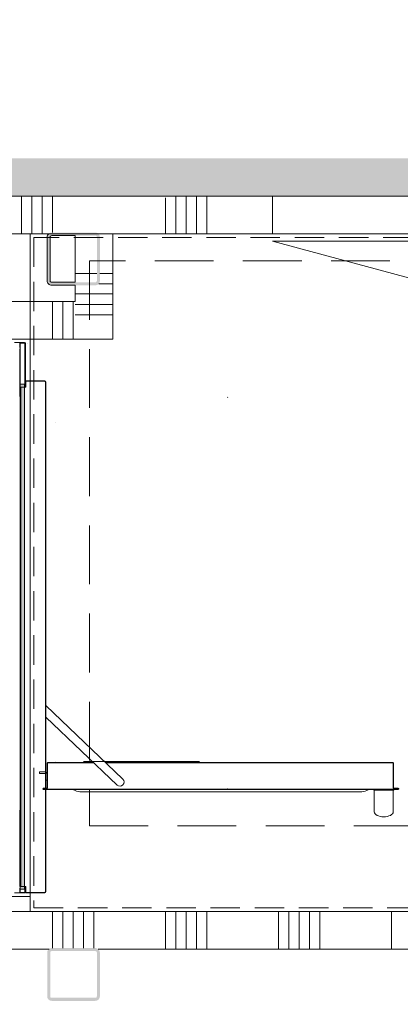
# Model space of a CAD drawing. Header units: millimetres. Extents: x -850 to 154668, y -24973 to 71030.
# Tile 51 of 212: x 42212 to 43224, y 22169 to 24783. Entities that reach past the tile are written whole.
import ezdxf

# ---------------------------------------------------------------- set-up
doc = ezdxf.new("R2010")
doc.units = ezdxf.units.MM
doc.header["$MEASUREMENT"] = 0
for name, pattern in [('B0701', [234.119993, 155.999994, -78.119999]), ('B0702', [117.37, 78.119999, -39.250001]), ('HIDDEN', [381, 254, -127])]:
    doc.linetypes.add(name, pattern=pattern)
for name, color, linetype in [('Info Wandafwerking aanduiding', 7, 'Continuous'), ('Info Wandafwerking aanduiding Doorsnede-arcering', 7, 'Continuous'), ('New_22 NC Binnenwanden', 7, 'Continuous'), ('New_22 NC Binnenwanden Deuren', 7, 'Continuous'), ('New_22 NC Binnenwanden Doorsnede-arcering', 7, 'Continuous'), ('New_22 NC Binnenwanden Laagscheidingslijnen', 7, 'Continuous'), ('New_23 Vloeren', 7, 'Continuous'), ('New_24 Trappen', 7, 'Continuous'), ('New_66 Transportvoorzieningen', 7, 'Continuous'), ('New_66 Transportvoorzieningen 2D arcering', 7, 'Continuous'), ('New_Z Ruimtefuncties Zone omranding', 7, 'Continuous'), ('S-COLS-____-OTLN.RVT S', 7, 'Continuous'), ('S-COLS-____-OTLN.RVT S Doorsnede-arcering', 7, 'Continuous')]:
    doc.layers.add(name, color=color, linetype=linetype)

# ---------------------------------------------------------------- blocks, each defined once
blk = doc.blocks.new('Slab_4_2', base_point=(42240, 24215))
at = {"layer": 'New_23 Vloeren', "color": 1, "linetype": 'Continuous', "lineweight": 0, "flags": 128}
blk.add_lwpolyline([(73125, 1975.4), (61760, 1975.4), (61760, 0), (45460.8, 0), (45460.8, 6520), (44275, 6520), (44275, 22415), (42240, 22415), (42240, 24215), (45785, 24215), (45785, 24035), (45785.9, 24035), (45785.9, 22795.4), (45875.9, 22795.4), (45875.9, 22645), (45785.9, 22645), (45785.9, 21400), (49560, 21400), (49560, 23250, 0.378329), (48662.8, 24261.4), (47275.4, 24261.4), (47275.4, 26285)], format="xyb", dxfattribs=at)
blk = doc.blocks.new('Slab_10_2', base_point=(25650, 26210))
at = {"layer": 'New_23 Vloeren', "color": 1, "linetype": 'Continuous', "lineweight": 0, "flags": 128}
blk.add_lwpolyline([(25650, 26210), (29980, 26210), (29980, 26485, -0.414214), (30780, 27285), (32755, 27285, -0.414214), (33555, 26485), (33555, 26285), (47275.4, 26285), (47275.4, 24215), (42240, 24215), (42240, 23935), (39850, 23935), (39850, 22415), (29870, 22415), (29870, 23140.4), (28539.9, 23140.4), (28539.9, 23015), (27005.4, 23015), (27005.4, 23139.6), (25650, 23139.6)], format="xyb", close=True, dxfattribs=at)
blk = doc.blocks.new('*X1354')
at = {"layer": 'New_22 NC Binnenwanden Doorsnede-arcering', "color": 254, "linetype": 'Continuous', "lineweight": 0, "true_color": 0xe9ebeb}
for p, q in [((39900, 24035), (39900, 23935)), ((39927.4, 24035), (39927.4, 23935)), ((39954.9, 24035), (39954.9, 23935)), ((39982.3, 24035), (39982.3, 23935)), ((40009.7, 24035), (40009.7, 23935)), ((40200, 24035), (40200, 23935)), ((40227.4, 24035), (40227.4, 23935)), ((40254.9, 24035), (40254.9, 23935)), ((40282.3, 24035), (40282.3, 23935)), ((40309.7, 24035), (40309.7, 23935)), ((40500, 24035), (40500, 23935)), ((40527.4, 24035), (40527.4, 23935)), ((40554.9, 24035), (40554.9, 23935)), ((40582.3, 24035), (40582.3, 23935)), ((40609.7, 24035), (40609.7, 23935)), ((40800, 24035), (40800, 23935)), ((40827.4, 24035), (40827.4, 23935)), ((40854.9, 24035), (40854.9, 23935)), ((40882.3, 24035), (40882.3, 23935)), ((40909.7, 24035), (40909.7, 23935)), ((41100, 24035), (41100, 23935)), ((41127.4, 24035), (41127.4, 23935)), ((41154.9, 24035), (41154.9, 23935)), ((41182.3, 24035), (41182.3, 23935)), ((41209.7, 24035), (41209.7, 23935)), ((41400, 24035), (41400, 23935)), ((41427.4, 24035), (41427.4, 23935)), ((41454.9, 24035), (41454.9, 23935)), ((41482.3, 24035), (41482.3, 23935)), ((41509.7, 24035), (41509.7, 23935)), ((41700, 24035), (41700, 23935)), ((41727.4, 24035), (41727.4, 23935)), ((41754.9, 24035), (41754.9, 23935)), ((41782.3, 24035), (41782.3, 23935)), ((41809.7, 24035), (41809.7, 23935)), ((42000, 24035), (42000, 23935)), ((42027.4, 24035), (42027.4, 23935)), ((42054.9, 24035), (42054.9, 23935)), ((42082.3, 24035), (42082.3, 23935)), ((42109.7, 24035), (42109.7, 23935)), ((42300, 24035), (42300, 23935)), ((42327.4, 24035), (42327.4, 23935)), ((42354.9, 24035), (42354.9, 23935))]:
    blk.add_line(p, q, dxfattribs=at)
blk = doc.blocks.new('Wall_201_2', base_point=(42460, 23935))
at = {"layer": 'New_22 NC Binnenwanden', "color": 8, "linetype": 'Continuous', "lineweight": 0, "true_color": 0x778488, "flags": 128}
for points in [[(42360, 24035), (39850, 24035)], [(39850, 23935), (40590, 23935)], [(40690, 23935), (42360, 23935)]]:
    blk.add_lwpolyline(points, dxfattribs=at)
at = {"layer": 'New_22 NC Binnenwanden', "color": 8, "lineweight": 0, "true_color": 0x778488}
blk.add_blockref('*X1354', (0, 0), dxfattribs=at)
blk = doc.blocks.new('Wall_202_2', base_point=(42240, 22455))
at = {"layer": 'New_22 NC Binnenwanden', "color": 8, "linetype": 'Continuous', "lineweight": 0, "true_color": 0x778488, "flags": 128}
for points in [[(42240, 22455), (42140, 22455)], [(42240, 22415), (42240, 22455)], [(42140, 22355), (42140, 22415)], [(42240, 22415), (42140, 22415)]]:
    blk.add_lwpolyline(points, dxfattribs=at)
blk = doc.blocks.new('Wall_361_2', base_point=(48510, 24315))
at = {"layer": 'Info Wandafwerking aanduiding Doorsnede-arcering', "linetype": 'Continuous', "lineweight": 0}
blk.add_hatch(color=1, dxfattribs=at).paths.add_polyline_path([(48510, 24415), (29755, 24415), (29755, 24315), (48510, 24315)])
blk = doc.blocks.new('#2D lift easy 1462x1520')
at = {"layer": 'New_66 Transportvoorzieningen 2D arcering', "linetype": 'Continuous', "lineweight": 0, "true_color": 0x99a3a6}
blk.add_hatch(color=253, dxfattribs=at).paths.add_polyline_path([(1360.8, 12875.9), (19.8, 12875.9), (19.8, 12864.9), (1360.8, 12864.9)])
at = {"layer": 'New_66 Transportvoorzieningen', "color": 253, "linetype": 'HIDDEN', "lineweight": 0, "true_color": 0x99a3a6}
for p, q in [((0, 14399.9), (0, 12849.9)), ((1480, 12849.9), (1480, 14399.9)), ((0, 12849.9), (1480, 12849.9))]:
    blk.add_line(p, q, dxfattribs=at)
at = {"layer": 'New_66 Transportvoorzieningen', "color": 7, "linetype": 'Continuous', "lineweight": 0}
for p, q in [((9.6, 12891.4), (9.6, 12864.4)), ((1471, 12891.4), (1471, 12864.4)), ((11.1, 12864.4), (11.1, 12875.4)), ((22.6, 12877.4), (11.6, 12877.4)), ((11.6, 12875.9), (53.1, 12875.9)), ((26.1, 12863.9), (11.6, 12863.9)), ((1360.8, 12875.9), (19.8, 12875.9)), ((19.8, 12875.9), (19.8, 12864.9)), ((19.8, 12864.9), (1360.8, 12864.9)), ((26.1, 12863.4), (26.1, 12863.9)), ((1352.5, 12875.9), (26.2, 12875.9)), ((26.5, 12875.9), (1352.5, 12875.9)), ((1352.5, 12874.6), (26.5, 12874.6)), ((26.5, 12874.6), (26.5, 12860.9)), ((45.6, 12877.4), (26.6, 12877.4)), ((30.6, 12877.4), (229.1, 12877.4)), ((46.1, 12877.1), (45.6, 12877.4)), ((46.6, 12877.4), (46.1, 12877.1)), ((52.1, 12877.4), (46.6, 12877.4)), ((53.1, 12875.9), (53.1, 12876.4)), ((1327.5, 12876.4), (1327.5, 12875.9)), ((1469, 12875.9), (1327.5, 12875.9)), ((1334, 12877.4), (1328.5, 12877.4)), ((1334.5, 12877.1), (1334, 12877.4)), ((1335, 12877.4), (1334.5, 12877.1)), ((1335, 12877.4), (1454, 12877.4)), ((1352.5, 12875.9), (1352.5, 12860.9)), ((1354.5, 12863.9), (1469, 12863.9)), ((1360.8, 12864.9), (1360.8, 12875.9)), ((1458, 12877.4), (1469, 12877.4)), ((1469.5, 12864.4), (1469.5, 12875.4)), ((9.5, 12860.9), (9.5, 12810.4)), ((26.5, 12860.9), (9.5, 12860.9)), ((10.7, 12810.4), (10.7, 12860.9)), ((11.6, 12862.4), (25.1, 12862.4)), ((1352.5, 12860.9), (1369.5, 12860.9)), ((1469, 12862.4), (1355.5, 12862.4)), ((1368.2, 12810.4), (1368.2, 12860.9)), ((1369.5, 12860.9), (1369.5, 12810.4)), ((1469.4, 12857.2), (1469.4, 12857.2)), ((284.3, 11871.8), (284.3, 12814)), ((285.3, 12814), (285.3, 11871.8)), ((286.3, 12814), (286.3, 12805.5)), ((287.3, 12805.5), (287.3, 12814)), ((327, 12824.9), (327, 12810.4)), ((331, 12824.9), (327, 12824.9)), ((331, 12824.9), (331, 12810.4)), ((1367, 12809.1), (12, 12809.1)), ((12, 12807.9), (1367, 12807.9)), ((12, 12807.9), (14, 12807.9)), ((267.5, 12807.9), (321, 12807.9)), ((286.3, 12805.5), (286.3, 12805.4)), ((286.3, 12805.5), (287.3, 12805.5)), ((287.3, 12804.4), (353.8, 12804.4)), ((353.8, 12803.4), (287.3, 12803.4)), ((476.4, 12807.9), (296, 12618.7)), ((309, 12808.4), (310, 12808.4)), ((309, 12808.4), (309, 12804.4)), ((325, 12808.4), (310, 12808.4)), ((311.9, 12603.5), (506.8, 12807.9)), ((321, 12807.9), (323, 12807.9)), ((354.8, 12680.4), (354.8, 12802.4)), ((355.8, 12802.4), (355.8, 12681.4)), ((358.8, 12782.8), (358.9, 12782.8)), ((1258.8, 12782.8), (1258.9, 12782.8)), ((283.8, 11951.6), (283.8, 12734.2)), ((278.4, 11968.6), (278.4, 12717.2)), ((358.8, 12707.8), (358.8, 12400.1)), ((354.8, 11886.4), (354.8, 12648.5)), ((355.8, 12649.5), (355.8, 11886.4)), ((358.8, 12450.1), (358.9, 12450.1)), ((285.3, 12326.4), (286.3, 12327.4)), ((285.3, 12325.4), (286.3, 12324.4)), ((1326.3, 12325.4), (1325.3, 12324.4)), ((213.9, 11924.2), (212.8, 11919.9)), ((215.5, 11928), (213.9, 11924.2)), ((217.4, 11931.1), (215.5, 11928)), ((219.5, 11933.4), (217.4, 11931.1)), ((221.9, 11934.9), (219.5, 11933.4)), ((224.3, 11935.4), (221.9, 11934.9)), ((282.3, 11935.4), (224.3, 11935.4)), ((282.3, 11935.4), (224.3, 11935.4)), ((282.3, 11935.1), (282.3, 11935.4)), ((282.3, 11933.3), (282.3, 11935.1)), ((282.3, 11933.2), (282.3, 11933.3)), ((282.3, 11933.1), (282.3, 11933.2)), ((282.3, 11932.9), (282.3, 11933.1)), ((282.3, 11932.7), (282.3, 11932.9)), ((282.3, 11932.3), (282.3, 11932.7)), ((282.3, 11931.6), (282.3, 11932.3)), ((282.3, 11930.5), (282.3, 11931.6)), ((282.3, 11930.5), (282.3, 11930)), ((282.3, 11930), (282.3, 11925.6)), ((282.3, 11925.6), (282.3, 11917)), ((284.3, 11937.9), (282.6, 11936.1)), ((212, 11915.2), (211.8, 11910.4)), ((211.8, 11910.4), (212, 11905.5)), ((212.8, 11919.9), (212, 11915.2)), ((212, 11905.5), (212.8, 11900.8)), ((212.8, 11900.8), (213.9, 11896.5)), ((213.9, 11896.5), (215.5, 11892.7)), ((282.3, 11917), (282.3, 11907.3)), ((282.3, 11907.3), (282.3, 11898.1)), ((282.3, 11898.1), (282.3, 11890.8)), ((215.5, 11892.7), (217.4, 11889.6)), ((217.4, 11889.6), (219.5, 11887.3)), ((219.5, 11887.3), (221.9, 11885.8)), ((221.9, 11885.8), (224.3, 11885.4)), ((224.3, 11885.4), (282.3, 11885.4)), ((282.3, 11890.8), (282.3, 11890.2)), ((282.3, 11889.1), (282.3, 11890.2)), ((282.3, 11888.4), (282.3, 11889.1)), ((282.3, 11888), (282.3, 11888.4)), ((282.3, 11886.1), (282.3, 11888)), ((282.3, 11885.3), (282.3, 11886.1)), ((282.6, 11884.6), (284.3, 11882.9)), ((286.3, 11883.4), (286.3, 11882.3)), ((286.3, 11882.3), (286.3, 11871.8)), ((287.3, 11882.3), (286.3, 11882.3)), ((287.3, 11885.4), (353.8, 11885.4)), ((353.8, 11884.4), (287.3, 11884.4)), ((287.3, 11871.8), (287.3, 11882.3))]:
    blk.add_line(p, q, dxfattribs=at)
for centre, radius, start, end in [((11.6, 12864.4), 2, 180, 270), ((11.6, 12875.4), 0.5, 90, 180), ((11.6, 12864.4), 0.5, 180, 270), ((25.1, 12863.4), 1, 270, 0), ((52.1, 12876.4), 1, 0, 90), ((1328.5, 12876.4), 1, 90, 180), ((1355.5, 12863.4), 1, 180, 270), ((1469, 12875.4), 0.5, 0, 90), ((1469, 12864.4), 2, 270, 0), ((1469, 12864.4), 0.5, 270, 0), ((285.8, 12814), 1.5, 0, 180), ((285.8, 12814), 0.5, 0, 180), ((12, 12810.4), 2.5, 180, 270), ((12, 12810.4), 1.25, 180, 270), ((287.3, 12805.4), 2, 180, 270), ((287.3, 12805.4), 1, 180, 270), ((325, 12810.4), 6, 270, 0), ((325, 12810.4), 2, 270, 0), ((353.8, 12802.4), 2, 0, 90), ((353.8, 12802.4), 1, 0, 90), ((1367, 12810.4), 1.25, 270, 0), ((1367, 12810.4), 2.5, 270, 0), ((308.4, 12717.2), 30, 145.3404, 180), ((284, 12734), 0.3, 0, 145.3404), ((303.9, 12611.1), 11, 136.3628, 316.3628), ((308.4, 11968.6), 30, 180, 214.6596), ((308.4, 11968.6), 30, 180, 214.6596), ((284, 11951.8), 0.3, 214.6596, 0), ((284, 11951.8), 0.3, 214.6596, 0), ((283.3, 11935.4), 1, 135, 180), ((283.3, 11885.3), 1, 180, 225), ((285.8, 11871.8), 1.5, 180, 0), ((287.3, 11883.4), 2, 90, 180), ((285.8, 11871.8), 0.5, 180, 0), ((287.3, 11883.4), 1, 90, 180), ((353.8, 11886.4), 1, 270, 0), ((353.8, 11886.4), 2, 270, 0)]:
    blk.add_arc(centre, radius, start, end, dxfattribs=at)
blk = doc.blocks.new('Column_37_2', base_point=(42355.5, 24148))
at = {"layer": 'S-COLS-____-OTLN.RVT S Doorsnede-arcering', "linetype": 'Continuous', "lineweight": 0, "true_color": 0x778488}
for points in [[(42285.5, 24206), (42285.5, 24090, 0.414214), (42297.5, 24078), (42360, 24078), (42360, 24086), (42297.5, 24086, -0.414214), (42293.5, 24090), (42293.5, 24206, -0.414214), (42297.5, 24210), (42360, 24210), (42360, 24215), (42289.6, 24215, 0.216733)], [(42289.6, 24215), (42360, 24215), (42421.4, 24215, 0.181212), (42413.5, 24218), (42297.5, 24218, 0.181212)], [(42360, 24086), (42360, 24078), (42413.5, 24078, 0.414214), (42425.5, 24090), (42425.5, 24206, 0.216733), (42421.4, 24215), (42360, 24215), (42360, 24210), (42413.5, 24210, -0.414214), (42417.5, 24206), (42417.5, 24090, -0.414214), (42413.5, 24086)]]:
    blk.add_hatch(color=8, dxfattribs=at).paths.add_polyline_path(points)
at = {"layer": 'S-COLS-____-OTLN.RVT S', "color": 9, "linetype": 'Continuous', "lineweight": 0, "flags": 128}
for points in [[(42289.6, 24215, 0.216733), (42285.5, 24206)], [(42285.5, 24206), (42285.5, 24090, 0.414214), (42297.5, 24078), (42360, 24078)], [(42360, 24086), (42297.5, 24086, -0.414214), (42293.5, 24090), (42293.5, 24206, -0.414214), (42297.5, 24210), (42360, 24210)]]:
    blk.add_lwpolyline(points, format="xyb", dxfattribs=at)
blk = doc.blocks.new('Column_38_2', base_point=(42355.5, 22248))
at = {"layer": 'S-COLS-____-OTLN.RVT S Doorsnede-arcering', "linetype": 'Continuous', "lineweight": 0, "true_color": 0x778488}
h = blk.add_hatch(color=8, dxfattribs=at)
h.paths.add_polyline_path([(42289.6, 22315, 0.216733), (42285.5, 22306), (42285.5, 22190, 0.414214), (42297.5, 22178), (42413.5, 22178, 0.414214), (42425.5, 22190), (42425.5, 22306, 0.216733), (42421.4, 22315)])
h.paths.add_polyline_path([(42297.5, 22186, -0.414214), (42293.5, 22190), (42293.5, 22306, -0.414214), (42297.5, 22310), (42413.5, 22310, -0.414214), (42417.5, 22306), (42417.5, 22190, -0.414214), (42413.5, 22186)], flags=0)
blk.add_hatch(color=8, dxfattribs=at).paths.add_polyline_path([(42297.5, 22318, 0.181212), (42289.6, 22315), (42421.4, 22315, 0.181212), (42413.5, 22318)])
blk = doc.blocks.new('*X2122')
at = {"layer": 'New_22 NC Binnenwanden Doorsnede-arcering', "color": 254, "linetype": 'Continuous', "lineweight": 0, "true_color": 0xe9ebeb}
for p, q in [((42367.6, 24027.4), (42439.9, 24027.4)), ((42439.9, 24027.4), (42460, 24027.4)), ((42395, 24000), (42439.9, 24000)), ((42439.9, 24000), (42460, 24000))]:
    blk.add_line(p, q, dxfattribs=at)
blk = doc.blocks.new('*X2123')
at = {"layer": 'New_22 NC Binnenwanden Doorsnede-arcering', "color": 254, "linetype": 'Continuous', "lineweight": 0, "true_color": 0xe9ebeb}
for p, q in [((42425.5, 24109.7), (42439.9, 24109.7)), ((42439.9, 24109.7), (42460, 24109.7)), ((42422.3, 24082.3), (42439.9, 24082.3)), ((42439.9, 24082.3), (42460, 24082.3)), ((42360, 24054.9), (42439.9, 24054.9)), ((42439.9, 24054.9), (42460, 24054.9))]:
    blk.add_line(p, q, dxfattribs=at)
blk = doc.blocks.new('*X2124')
at = {"layer": 'New_22 NC Binnenwanden Doorsnede-arcering', "color": 254, "linetype": 'Continuous', "lineweight": 0, "true_color": 0xe9ebeb}
blk.add_line((42360, 24109.7), (42417.5, 24109.7), dxfattribs=at)
blk = doc.blocks.new('*X2125')
at = {"layer": 'New_22 NC Binnenwanden Doorsnede-arcering', "color": 254, "linetype": 'Continuous', "lineweight": 0, "true_color": 0xe9ebeb}
for p, q in [((42360, 24027.4), (42367.6, 24027.4)), ((42360, 24000), (42395, 24000))]:
    blk.add_line(p, q, dxfattribs=at)
blk = doc.blocks.new('Wall_388_2', base_point=(42460, 24315))
at = {"layer": 'New_22 NC Binnenwanden', "color": 8, "linetype": 'Continuous', "lineweight": 0, "true_color": 0x778488, "flags": 128}
for points in [[(42460, 23935), (42460, 24215)], [(42360, 24210), (42360, 24086)], [(42360, 24078), (42360, 24035)], [(42460, 23935), (42360, 23935)]]:
    blk.add_lwpolyline(points, dxfattribs=at)
at = {"layer": 'New_22 NC Binnenwanden', "color": 8, "lineweight": 0, "true_color": 0x778488}
for name in ['*X2123', '*X2124', '*X2125', '*X2122']:
    blk.add_blockref(name, (0, 0), dxfattribs=at)
blk = doc.blocks.new('*X2150')
at = {"layer": 'New_22 NC Binnenwanden Doorsnede-arcering', "color": 254, "linetype": 'Continuous', "lineweight": 0, "true_color": 0xe9ebeb}
for p, q in [((42217.7, 24251.4), (42217.7, 24315)), ((42245.1, 24251.4), (42245.1, 24315)), ((42272.6, 24251.4), (42272.6, 24315)), ((42300, 24251.4), (42300, 24315)), ((42217.7, 24215), (42217.7, 24251.4)), ((42245.1, 24215), (42245.1, 24251.4)), ((42272.6, 24215), (42272.6, 24251.4)), ((42300, 24218), (42300, 24251.4))]:
    blk.add_line(p, q, dxfattribs=at)
blk = doc.blocks.new('Wall_395_2', base_point=(42460, 24315))
at = {"layer": 'New_22 NC Binnenwanden', "color": 8, "linetype": 'Continuous', "lineweight": 0, "true_color": 0x778488, "flags": 128}
for points in [[(42460, 24315), (39720.4, 24315)], [(39850, 24215), (42290.4, 24215)]]:
    blk.add_lwpolyline(points, dxfattribs=at)
at = {"layer": 'New_22 NC Binnenwanden', "color": 8, "lineweight": 0, "true_color": 0x778488}
blk.add_blockref('*X2150', (0, 0), dxfattribs=at)
blk = doc.blocks.new('*X2156')
at = {"layer": 'New_22 NC Binnenwanden Doorsnede-arcering', "color": 254, "linetype": 'Continuous', "lineweight": 0, "true_color": 0xe9ebeb}
for p, q in [((42627.4, 24315), (42627.4, 24251.4)), ((42654.9, 24315), (42654.9, 24251.4)), ((42682.3, 24315), (42682.3, 24251.4)), ((42709.7, 24315), (42709.7, 24251.4)), ((42600, 24310), (42600, 24251.4)), ((42600, 24251.4), (42600, 24215)), ((42627.4, 24251.4), (42627.4, 24215)), ((42654.9, 24251.4), (42654.9, 24215)), ((42682.3, 24251.4), (42682.3, 24215)), ((42709.7, 24251.4), (42709.7, 24215))]:
    blk.add_line(p, q, dxfattribs=at)
blk = doc.blocks.new('D1 22_5')
at = {"layer": 'New_22 NC Binnenwanden Deuren', "color": 1, "linetype": 'Continuous', "lineweight": 0}
for q in [(-481.8, 267.6), (-517, 0)]:
    blk.add_line((517, 0), q, dxfattribs=at)
at = {"layer": 'New_22 NC Binnenwanden Deuren', "color": 7, "linetype": 'Continuous', "lineweight": 0}
for p, q in [((-517, -20), (-517, -120)), ((-517, -20), (-517, -120)), ((517, -20), (517, -120)), ((517, -20), (517, -120))]:
    blk.add_line(p, q, dxfattribs=at)
at = {"layer": 'New_22 NC Binnenwanden Deuren', "color": 1, "linetype": 'Continuous', "lineweight": 0}
blk.add_arc((517, 0), 1034, 165, 180, dxfattribs=at)
blk = doc.blocks.new('Wall_396_2', base_point=(48510, 24315))
at = {"layer": 'New_22 NC Binnenwanden', "color": 8, "linetype": 'Continuous', "lineweight": 0, "true_color": 0x778488}
blk.add_line((42883.6, 24215), (42883.6, 24315), dxfattribs=at)
at = {"layer": 'New_22 NC Binnenwanden', "color": 8, "linetype": 'Continuous', "lineweight": 0, "true_color": 0x778488, "flags": 128}
for points in [[(42489.6, 24315), (42460, 24315)], [(42883.6, 24315), (42620.4, 24315)], [(42460, 24215), (42883.6, 24215)]]:
    blk.add_lwpolyline(points, dxfattribs=at)
at = {"layer": 'New_22 NC Binnenwanden', "color": 8, "lineweight": 0, "true_color": 0x778488}
blk.add_blockref('*X2156', (0, 0), dxfattribs=at)
at = {"layer": 'New_22 NC Binnenwanden Deuren', "color": 1, "linetype": 'Continuous', "lineweight": 0, "zscale": 1000, "rotation": 180}
blk.add_blockref('D1 22_5', (43400.6, 24195), dxfattribs=at)
blk = doc.blocks.new('*X2701')
at = {"layer": 'New_22 NC Binnenwanden Doorsnede-arcering', "color": 254, "linetype": 'Continuous', "lineweight": 0, "true_color": 0xe9ebeb}
for p, q in [((42300, 22415), (42300, 22318)), ((42327.4, 22415), (42327.4, 22318)), ((42354.9, 22415), (42354.9, 22318)), ((42382.3, 22415), (42382.3, 22318)), ((42409.7, 22415), (42409.7, 22318)), ((42600, 22415), (42600, 22315)), ((42627.4, 22415), (42627.4, 22315)), ((42654.9, 22415), (42654.9, 22315)), ((42682.3, 22415), (42682.3, 22315)), ((42709.7, 22415), (42709.7, 22315)), ((42900, 22415), (42900, 22315)), ((42927.4, 22415), (42927.4, 22315)), ((42954.9, 22415), (42954.9, 22315)), ((42982.3, 22415), (42982.3, 22315)), ((43009.7, 22415), (43009.7, 22315)), ((43200, 22415), (43200, 22315))]:
    blk.add_line(p, q, dxfattribs=at)
blk = doc.blocks.new('Wall_537_2', base_point=(30335, 22065))
at = {"layer": 'New_22 NC Binnenwanden', "color": 8, "linetype": 'Continuous', "lineweight": 0, "true_color": 0x778488, "flags": 128}
blk.add_lwpolyline([(44275, 22415), (29850, 22415)], dxfattribs=at)
at = {"layer": 'New_22 NC Binnenwanden Laagscheidingslijnen', "color": 8, "linetype": 'Continuous', "lineweight": 0, "true_color": 0x778488}
for p, q in [((42290.4, 22315), (39720.7, 22315)), ((44025, 22315), (42420.7, 22315))]:
    blk.add_line(p, q, dxfattribs=at)
at = {"layer": 'New_22 NC Binnenwanden', "color": 8, "lineweight": 0, "true_color": 0x778488}
blk.add_blockref('*X2701', (0, 0), dxfattribs=at)

msp = doc.modelspace()

# ---------------------------------------------------------------- linework, layer by layer
at = {"layer": 'New_23 Vloeren', "color": 9, "linetype": 'B0701', "lineweight": 0}
msp.add_lwpolyline([(42397.7, 22642.9), (43898.1, 22642.9), (43898.1, 24142.6), (42397.7, 24142.6)], close=True, dxfattribs=at)
at = {"layer": 'New_24 Trappen', "color": 251, "linetype": 'B0702', "lineweight": 0, "true_color": 0x636f72}
msp.add_lwpolyline([(42250, 22425), (44285, 22425), (44285, 21445), (49500, 21445), (49500, 23215, 0.231471), (49119.6, 23995), (45955.5, 23995), (45955.5, 24205), (42250, 24205)], format="xyb", close=True, dxfattribs=at)
at = {"layer": 'New_Z Ruimtefuncties Zone omranding', "color": 41, "linetype": 'Continuous', "lineweight": 0, "true_color": 0xffeeaa, "flags": 128}
msp.add_lwpolyline([(23490.4, 24315), (25700, 24315), (25700, 24314.9), (29850, 24314.9), (44249.4, 24314.9), (44249.4, 26210), (39600.3, 26210), (33555, 26209.9), (33555, 26484.9, 0.414223), (32755, 27285), (30780, 27285, 0.414235), (29980, 26485), (29980, 26210), (23490.4, 26209.9)], format="xyb", close=True, dxfattribs=at)
at = {"layer": 'New_Z Ruimtefuncties Zone omranding', "color": 32, "linetype": 'Continuous', "lineweight": 0, "true_color": 0xba661c, "flags": 128}
msp.add_lwpolyline([(42240, 22415), (44275, 22415), (44275, 21435), (49510, 21435), (49510, 23215, 0.223937), (49148, 23985), (45965.5, 23985), (45965.5, 24215), (42460, 24215), (42460, 23935), (42240, 23935)], format="xyb", close=True, dxfattribs=at)

# ---------------------------------------------------------------- block references
at = {"layer": 'Info Wandafwerking aanduiding', "color": 1, "lineweight": 0}
msp.add_blockref('Wall_361_2', (48510, 24315), dxfattribs=at)
at = {"layer": 'New_22 NC Binnenwanden', "color": 8, "lineweight": 0, "true_color": 0x778488}
for name, p in [('Wall_395_2', (42460, 24315)), ('Wall_396_2', (48510, 24315)), ('Wall_388_2', (42460, 24315)), ('Wall_201_2', (42460, 23935)), ('Wall_202_2', (42240, 22455)), ('Wall_537_2', (30335, 22065))]:
    msp.add_blockref(name, p, dxfattribs=at)
at = {"layer": 'New_23 Vloeren', "color": 1, "linetype": 'Continuous', "lineweight": 0}
for name, p in [('Slab_4_2', (42240, 24215)), ('Slab_10_2', (25650, 26210))]:
    msp.add_blockref(name, p, dxfattribs=at)
at = {"layer": 'New_66 Transportvoorzieningen', "color": 1, "linetype": 'Continuous', "lineweight": 0, "zscale": 1000, "rotation": 90}
msp.add_blockref('#2D lift easy 1462x1520', (55089.9, 22455), dxfattribs=at)
at = {"layer": 'S-COLS-____-OTLN.RVT S', "color": 3, "lineweight": 0}
for name, p in [('Column_37_2', (42355.5, 24148)), ('Column_38_2', (42355.5, 22248))]:
    msp.add_blockref(name, p, dxfattribs=at)

doc.saveas('drawing.dxf')
